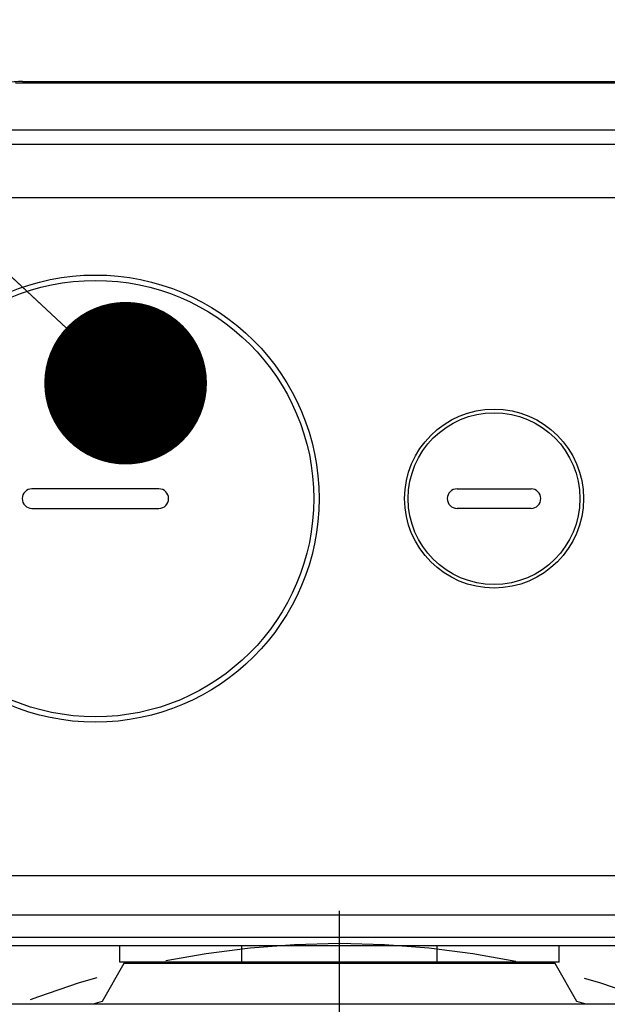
# Model space of a CAD drawing. Header units: millimetres. Extents: x 0 to 420, y 0 to 297.
# Tile 63 of 69: x 311 to 326, y 219 to 243. Entities that reach past the tile are written whole.
import ezdxf

# ---------------------------------------------------------------- set-up
doc = ezdxf.new("R2010")
doc.units = ezdxf.units.MM
doc.header["$LTSCALE"] = 23.1
doc.linetypes.add('CENTER', pattern=[0.6, 0.375, -0.075, 0.075, -0.075])
doc.layers.get('0').update_dxf_attribs({"linetype": 'CONTINUOUS'})
for name, color, linetype in [('AXIS', 7, 'CONTINUOUS'), ('COMPONENTS', 7, 'CONTINUOUS'), ('CUT', 7, 'CONTINUOUS'), ('DETAIL', 7, 'CONTINUOUS'), ('DIMENSION', 7, 'CONTINUOUS')]:
    doc.layers.add(name, color=color, linetype=linetype)
doc.styles.get("Standard").update_dxf_attribs({"font": 'arial.ttf'})
doc.dimstyles.new('DIMSTYLE_2', dxfattribs={"dimtxt": 3, "dimasz": 4, "dimexe": 0.18, "dimexo": 0.0625, "dimgap": 0.09, "dimtad": 1, "dimlfac": 5, "dimdsep": 46, "dimtxsty": 'STANDARD', "dimblk": '_FILLED', "dimblk1": '_FILLED', "dimblk2": '_FILLED', "dimcen": 0.09, "dimadec": 0, "dimazin": 0, "dimtp": 0.5, "dimtm": 0.5, "dimtfac": 1, "dimtofl": 0, "dimtmove": 0, "dimatfit": 3, "dimldrblk": '_FILLED', "dimfxl": 1, "dimtolj": 1, "dimarcsym": 0})
doc.dimstyles.get("Standard").update_dxf_attribs({"dimtxt": 3, "dimasz": 4, "dimexe": 0.18, "dimexo": 0.0625, "dimgap": 0.09, "dimtad": 1, "dimdec": 3, "dimdsep": 46, "dimtxsty": 'STANDARD', "dimblk": '_FILLED', "dimblk1": '_FILLED', "dimblk2": '_FILLED', "dimcen": 0.09, "dimadec": 0, "dimazin": 0, "dimtol": 1, "dimtp": 0.001, "dimtm": 0.001, "dimtfac": 1, "dimtdec": 3, "dimtofl": 0, "dimtmove": 0, "dimatfit": 3, "dimldrblk": '_FILLED', "dimfxl": 1, "dimtolj": 1, "dimarcsym": 0})

# ---------------------------------------------------------------- blocks, each defined once
blk = doc.blocks.new('_FILLED')
at = {"color": 0, "linetype": 'BYBLOCK'}
blk.add_solid([(0, 0), (-1, 0.1625), (-1, -0.1625)], dxfattribs=at)
blk = doc.blocks.new('*D9')
at = {"layer": 'DIMENSION', "color": 2, "linetype": 'CONTINUOUS'}
for p, q in [((297.19, 248.667), (297.19, 261.494)), ((341.19, 248.378), (341.19, 261.494)), ((297.19, 259.494), (319.19, 259.494)), ((341.19, 259.494), (319.19, 259.494)), ((297.19, 228.598), (297.19, 247.051)), ((341.19, 228.598), (341.19, 246.668))]:
    blk.add_line(p, q, dxfattribs=at)
at = {"layer": 'DIMENSION', "color": 2, "linetype": 'CONTINUOUS', "xscale": 4, "yscale": 4, "zscale": 4, "rotation": 180}
blk.add_blockref('_FILLED', (297.19, 259.494), dxfattribs=at)
at = {"layer": 'DIMENSION', "color": 2, "linetype": 'CONTINUOUS', "xscale": 4, "yscale": 4, "zscale": 4}
blk.add_blockref('_FILLED', (341.19, 259.494), dxfattribs=at)
at = {"layer": 'DIMENSION', "color": 2, "linetype": 'CONTINUOUS', "insert": (319.19, 263.244), "char_height": 3, "width": 6.99257, "attachment_point": 2, "line_spacing_factor": 0.9}
blk.add_mtext('220', dxfattribs=at)

msp = doc.modelspace()

# ---------------------------------------------------------------- linework, layer by layer
at = {"layer": 'AXIS', "color": 2, "linetype": 'CENTER'}
msp.add_line((319.19013, 198.79505), (319.19013, 221.0937), dxfattribs=at)
at = {"layer": 'AXIS', "color": 7, "linetype": 'CONTINUOUS'}
for p, q in [((324.49013, 219.79505), (313.89013, 219.79505)), ((325.02818, 218.86312), (324.49013, 219.79505))]:
    msp.add_line(p, q, dxfattribs=at)
at = {"layer": 'AXIS', "color": 2, "linetype": 'CENTER'}
msp.add_circle((319.19013, 198.79505), 21.5, dxfattribs=at)
at = {"layer": 'AXIS', "color": 7, "linetype": 'CONTINUOUS'}
msp.add_arc((319.19013, 198.79505), 20.9, 73.125657, 73.779615, dxfattribs=at)
at = {"layer": 'COMPONENTS', "color": 7, "linetype": 'CONTINUOUS'}
for p, q in [((311.39991, 241.49414), (326.98035, 241.49414)), ((332.89601, 238.63505), (305.48424, 238.63505)), ((314.75013, 231.47505), (311.63013, 231.47505)), ((322.08013, 231.47505), (323.90013, 231.47505)), ((311.63013, 230.99505), (314.75013, 230.99505)), ((323.90013, 230.99505), (322.08013, 230.99505)), ((335.45919, 220.23505), (302.92107, 220.23505)), ((313.79013, 219.83505), (313.79013, 220.23505)), ((324.59013, 219.83505), (324.59013, 220.23505)), ((324.59013, 219.83505), (313.79013, 219.83505)), ((336.01183, 218.79505), (302.36843, 218.79505))]:
    msp.add_line(p, q, dxfattribs=at)
at = {"layer": 'COMPONENTS', "color": 9, "linetype": 'CONTINUOUS'}
for p, q in [((311.22676, 241.46494), (327.15349, 241.46494)), ((306.4905, 240.30701), (331.90108, 240.30703)), ((306.49051, 239.95689), (331.88974, 239.95689)), ((306.65978, 221.96463), (331.72047, 221.96463)), ((306.66821, 220.99953), (331.71205, 220.99953)), ((331.70219, 220.43505), (306.67806, 220.43505)), ((316.79013, 219.83505), (316.79013, 220.23505)), ((321.59013, 219.83505), (321.59013, 220.23505))]:
    msp.add_line(p, q, dxfattribs=at)
at = {"layer": 'COMPONENTS', "color": 7, "linetype": 'CONTINUOUS'}
for centre, radius in [((313.19013, 231.23505), 5.5), ((322.99013, 231.23505), 2.2)]:
    msp.add_circle(centre, radius, dxfattribs=at)
at = {"layer": 'COMPONENTS', "color": 9, "linetype": 'CONTINUOUS'}
for centre, radius in [((313.19013, 231.23505), 5.36807), ((322.99013, 231.23505), 2.11225)]:
    msp.add_circle(centre, radius, dxfattribs=at)
at = {"layer": 'COMPONENTS', "color": 7, "linetype": 'CONTINUOUS'}
for centre, radius, start, end in [((311.39991, 238.49414), 3, 90, 98), ((311.63013, 231.23505), 0.24, 90, 270), ((314.75013, 231.23505), 0.24, 270, 90), ((322.08013, 231.23505), 0.24, 90, 270), ((323.90013, 231.23505), 0.24, 270, 90), ((314.24013, 219.83505), 0.25, 180, 189.215244), ((324.14013, 219.83505), 0.25, 350.784756, 360)]:
    msp.add_arc(centre, radius, start, end, dxfattribs=at)
at = {"layer": 'CUT', "color": 7, "linetype": 'CONTINUOUS'}
msp.add_line((313.89013, 219.79505), (313.35207, 218.86312), dxfattribs=at)
msp.add_arc((319.19013, 198.79505), 20.9, 106.220385, 106.874343, dxfattribs=at)

# ---------------------------------------------------------------- dimensions: what is measured, and where the dimension line sits
at = {"layer": 'DIMENSION', "color": 2, "linetype": 'CONTINUOUS'}
dim = msp.add_linear_dim(base=(297.19013, 259.49414), p1=(341.19013, 228.59825), p2=(297.19013, 228.59825), angle=180, dimstyle='DIMSTYLE_2', dxfattribs=at)
dim.commit()
dim.dimension.update_dxf_attribs({"geometry": '*D9', "text_midpoint": (315.69384, 261.74414), "dimtype": 160})

# ---------------------------------------------------------------- leaders
at = {"layer": 'DETAIL', "color": 2, "linetype": 'CONTINUOUS'}
msp.add_leader([(313.93242, 234.07413), (295.24747, 251.49414), (292.24747, 251.49414)], dimstyle='STANDARD', override={"dimtad": 0, "dimldrblk": 'DOT'}, dxfattribs=at)

doc.saveas('drawing.dxf')
